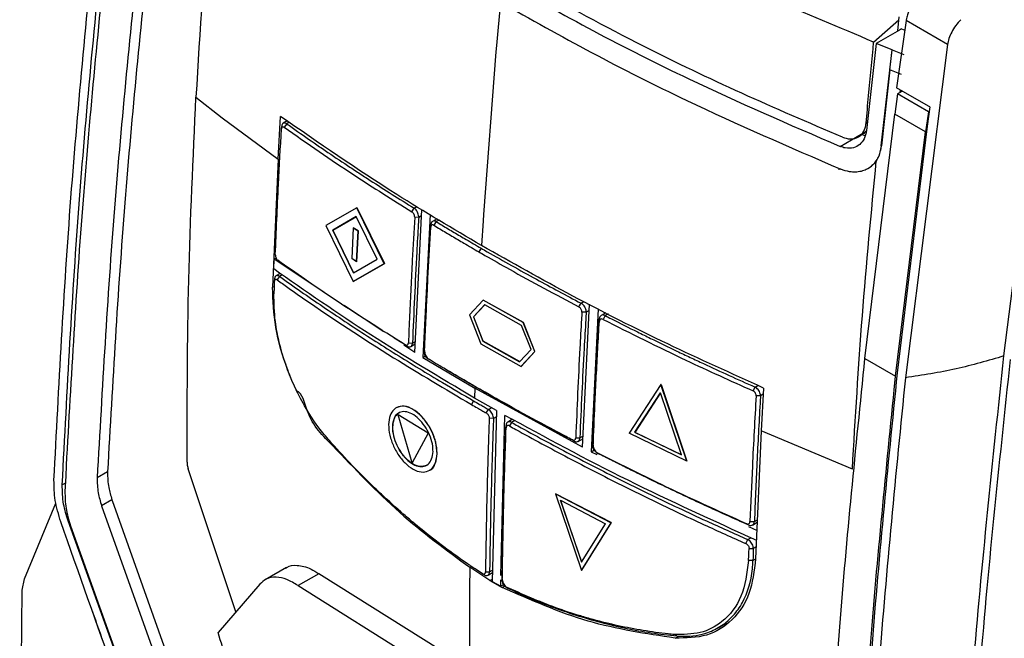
# Model space of a CAD drawing. Extents: x 106 to 315, y 19 to 260.
# Tile 89 of 98: x 252 to 271, y 211 to 223. Entities that reach past the tile are written whole.
import ezdxf

# ---------------------------------------------------------------- set-up
doc = ezdxf.new("R2010")
doc.units = 0
doc.layers.get('0').update_dxf_attribs({"linetype": 'CONTINUOUS'})

msp = doc.modelspace()

# ---------------------------------------------------------------- linework, layer by layer
at = {"color": 7, "linetype": 'Continuous'}
for p, q in [((261.511, 223.374), (261.434, 222.527)), ((268.789, 222.594), (269.279, 223.027)), ((269.422, 223.012), (269.237, 221.703)), ((269.262, 222.81), (269.284, 223.088)), ((270.23, 222.546), (269.422, 223.012)), ((269.292, 222.827), (268.837, 222.563)), ((269.333, 222.851), (269.292, 222.827)), ((269.333, 222.851), (269.395, 222.824)), ((261.434, 222.527), (261.423, 222.404)), ((268.837, 222.563), (268.647, 220.868)), ((269.147, 222.439), (268.837, 222.563)), ((270.23, 222.546), (269.408, 216.05)), ((261.423, 222.404), (261.18, 219.231)), ((268.938, 220.567), (269.147, 222.439)), ((269.104, 222.049), (269.148, 222.439)), ((269.147, 222.439), (269.148, 222.439)), ((269.148, 222.439), (269.375, 222.349)), ((269.104, 222.049), (268.942, 220.569)), ((269.332, 221.958), (269.104, 222.049)), ((269.257, 221.582), (269.202, 221.185)), ((269.86, 221.344), (269.237, 221.703)), ((269.352, 221.637), (269.257, 221.582)), ((269.856, 221.236), (269.257, 221.582)), ((269.303, 221.665), (269.298, 221.605)), ((255.574, 221.521), (256.087, 221.119)), ((268.619, 216.425), (269.202, 221.185)), ((269.801, 220.84), (269.202, 221.185)), ((269.856, 221.236), (269.801, 220.84)), ((269.883, 221.33), (269.831, 220.953)), ((269.871, 221.245), (269.856, 221.236)), ((269.883, 221.33), (269.86, 221.344)), ((256.087, 221.119), (257.178, 220.309)), ((257.178, 220.309), (257.225, 221.142)), ((257.355, 221.055), (257.277, 221.01)), ((257.344, 221.001), (257.297, 220.932)), ((257.242, 220.899), (257.247, 220.944)), ((257.247, 220.953), (257.243, 220.902)), ((268.134, 220.559), (268.578, 220.817)), ((268.512, 220.761), (268.659, 220.869)), ((268.619, 220.805), (268.578, 220.817)), ((269.218, 216.079), (269.801, 220.84)), ((269.831, 220.953), (269.247, 216.144)), ((268.625, 220.764), (268.571, 220.787)), ((268.938, 220.567), (268.942, 220.569)), ((271.329, 216.474), (271.843, 220.538)), ((257.178, 220.309), (257.069, 217.813)), ((268.107, 220.133), (268.107, 220.101)), ((268.676, 220.126), (268.679, 220.128)), ((258.71, 219.364), (258.109, 219.017)), ((258.712, 219.365), (258.71, 219.364)), ((259.246, 218.273), (258.71, 219.364)), ((258.712, 219.365), (259.248, 218.274)), ((259.783, 219.285), (259.828, 219.356)), ((259.842, 216.542), (259.981, 219.328)), ((258.701, 219.194), (258.241, 218.928)), ((258.243, 218.929), (258.703, 219.195)), ((259.11, 218.36), (258.701, 219.194)), ((259.918, 219.175), (259.839, 219.179)), ((260.138, 219.232), (259.999, 216.446)), ((260.275, 219.149), (260.187, 219.098)), ((260.259, 219.092), (260.215, 219.021)), ((261.172, 219.11), (261.142, 218.626)), ((261.18, 219.231), (261.172, 219.11)), ((258.109, 219.017), (258.639, 217.923)), ((258.243, 218.929), (258.241, 218.928)), ((258.241, 218.928), (258.647, 218.092)), ((258.649, 218.093), (258.243, 218.929)), ((258.641, 218.974), (258.611, 218.373)), ((258.643, 218.975), (258.641, 218.974)), ((258.735, 218.912), (258.641, 218.974)), ((258.643, 218.975), (258.737, 218.913)), ((258.735, 218.912), (258.706, 218.311)), ((258.708, 218.312), (258.737, 218.913)), ((258.737, 218.913), (258.735, 218.912)), ((260.153, 218.987), (260.154, 219.031)), ((261.134, 218.575), (261.091, 218.504)), ((257.09, 218.171), (257.098, 218.362)), ((257.098, 218.362), (257.136, 218.384)), ((258.069, 217.718), (257.098, 218.362)), ((258.706, 218.311), (258.611, 218.373)), ((258.647, 218.092), (259.11, 218.36)), ((258.708, 218.312), (258.706, 218.311)), ((258.639, 217.923), (259.246, 218.273)), ((259.248, 218.274), (258.641, 217.924)), ((259.248, 218.274), (259.246, 218.273)), ((257.107, 217.971), (257.102, 217.924)), ((257.219, 218.084), (257.135, 218.036)), ((258.641, 217.924), (258.639, 217.923)), ((261.174, 217.564), (260.91, 217.277)), ((261.176, 217.565), (261.174, 217.564)), ((261.956, 217.124), (261.174, 217.564)), ((261.958, 217.125), (261.176, 217.565)), ((259.227, 216.95), (258.462, 217.457)), ((261.204, 217.473), (260.983, 217.235)), ((261.206, 217.475), (260.985, 217.236)), ((261.92, 217.07), (261.204, 217.473)), ((263.043, 217.431), (263.083, 217.503)), ((263.111, 214.696), (263.249, 217.482)), ((263.419, 217.394), (263.281, 214.608)), ((260.91, 217.277), (261.132, 216.711)), ((260.985, 217.236), (260.983, 217.235)), ((260.983, 217.235), (261.168, 216.765)), ((260.985, 217.236), (261.17, 216.766)), ((263.183, 217.327), (263.1, 217.33)), ((263.441, 217.153), (263.438, 217.195)), ((263.568, 217.317), (263.475, 217.264)), ((263.552, 217.261), (263.512, 217.188)), ((259.211, 216.968), (259.251, 216.942)), ((262.108, 216.602), (261.92, 217.07)), ((261.958, 217.125), (261.956, 217.124)), ((262.183, 216.561), (261.956, 217.124)), ((262.185, 216.562), (261.958, 217.125)), ((261.17, 216.766), (261.168, 216.765)), ((261.168, 216.765), (261.885, 216.362)), ((261.17, 216.766), (261.887, 216.363)), ((259.842, 216.542), (259.629, 216.683)), ((259.694, 216.666), (259.654, 216.691)), ((259.717, 216.728), (259.796, 216.725)), ((259.765, 216.658), (259.851, 216.708)), ((260.032, 216.581), (260.031, 216.536)), ((261.132, 216.711), (261.914, 216.271)), ((261.885, 216.362), (262.108, 216.602)), ((259.999, 216.446), (260.059, 216.48)), ((259.999, 216.446), (261.012, 215.845)), ((260.086, 216.427), (260.125, 216.402)), ((261.914, 216.271), (262.183, 216.561)), ((261.916, 216.273), (262.185, 216.562)), ((262.185, 216.562), (262.183, 216.561)), ((268.619, 216.425), (269.218, 216.079)), ((261.916, 216.273), (261.914, 216.271)), ((269.19, 215.817), (269.218, 216.079)), ((261, 215.885), (260.962, 215.91)), ((263.111, 214.696), (261.012, 215.845)), ((264.641, 215.918), (264.022, 214.966)), ((264.643, 215.919), (264.641, 215.918)), ((265.145, 214.424), (264.641, 215.918)), ((264.643, 215.919), (265.147, 214.425)), ((266.438, 215.794), (266.476, 215.869)), ((266.643, 215.849), (266.596, 215.016)), ((261.436, 215.409), (261.005, 215.654)), ((264.632, 215.756), (264.131, 214.985)), ((264.133, 214.987), (264.634, 215.757)), ((265.04, 214.547), (264.632, 215.756)), ((266.583, 215.697), (266.497, 215.698)), ((259.481, 215.466), (259.479, 215.464)), ((260.989, 215.599), (260.947, 215.528)), ((261.235, 215.363), (261.277, 215.433)), ((259.518, 215.329), (259.516, 215.328)), ((259.789, 214.389), (259.516, 215.328)), ((260.103, 214.966), (259.516, 215.328)), ((260.105, 214.967), (259.518, 215.329)), ((261.375, 215.257), (261.293, 215.259)), ((261.436, 215.409), (261.353, 212.077)), ((261.522, 212.197), (261.599, 215.316)), ((261.746, 215.239), (261.653, 215.186)), ((261.622, 215.074), (261.622, 215.119)), ((261.726, 215.18), (261.686, 215.111)), ((260.103, 214.966), (259.789, 214.389)), ((260.105, 214.967), (259.791, 214.39)), ((260.105, 214.967), (260.103, 214.966)), ((262.98, 214.877), (263.059, 214.876)), ((263.027, 214.809), (263.119, 214.862)), ((265.145, 214.424), (264.022, 214.966)), ((264.133, 214.987), (264.131, 214.985)), ((265.04, 214.547), (264.131, 214.985)), ((264.133, 214.987), (265.042, 214.548)), ((266.596, 215.016), (266.488, 212.52)), ((268.374, 214.269), (266.596, 215.016)), ((262.952, 214.815), (262.914, 214.839)), ((263.317, 214.745), (263.319, 214.702)), ((263.281, 214.608), (263.347, 214.646)), ((263.281, 214.608), (263.391, 214.556)), ((263.383, 214.594), (263.419, 214.571)), ((253.044, 214.337), (253.034, 214.132)), ((256.352, 211.484), (255.423, 214.273)), ((259.791, 214.39), (259.789, 214.389)), ((265.147, 214.425), (265.145, 214.424)), ((253.034, 214.132), (253.02, 213.835)), ((253.851, 214.214), (253.648, 214.098)), ((253.851, 214.214), (253.85, 214.201)), ((260.126, 214.244), (260.128, 214.245)), ((262.584, 213.786), (262.582, 213.785)), ((262.582, 213.785), (263.67, 213.224)), ((262.582, 213.785), (263.092, 212.295)), ((263.672, 213.225), (262.584, 213.786)), ((252.229, 212.132), (252.845, 213.605)), ((253.936, 213.672), (253.734, 213.555)), ((253.734, 213.555), (255.93, 207.387)), ((253.936, 213.672), (253.942, 213.655)), ((253.942, 213.655), (256.132, 207.504)), ((262.682, 213.66), (263.563, 213.205)), ((262.682, 213.66), (263.095, 212.453)), ((263.097, 212.455), (262.684, 213.661)), ((255.226, 207.312), (253.081, 213.258)), ((253.128, 213.163), (255.117, 207.617)), ((263.092, 212.295), (263.67, 213.224)), ((263.672, 213.225), (263.094, 212.296)), ((263.095, 212.453), (263.563, 213.205)), ((263.672, 213.225), (263.67, 213.224)), ((266.344, 213.18), (266.311, 213.202)), ((266.351, 213.148), (266.516, 213.069)), ((266.377, 213.248), (266.463, 213.248)), ((266.426, 213.179), (266.519, 213.232)), ((266.297, 212.817), (266.335, 212.895)), ((266.36, 212.722), (266.442, 212.723)), ((257.341, 212.351), (256.921, 212.109)), ((261.306, 212.096), (260.914, 212.354)), ((266.435, 212.486), (266.349, 212.484)), ((257.97, 212.23), (257.566, 211.998)), ((260.907, 210.39), (257.97, 212.23)), ((261.191, 212.211), (261.154, 212.233)), ((261.22, 212.267), (261.3, 212.266)), ((261.27, 212.2), (261.358, 212.251)), ((263.094, 212.296), (263.092, 212.295)), ((252.186, 211.91), (252.229, 212.132)), ((256.82, 212.025), (256.005, 211.082)), ((257.566, 211.998), (260.502, 210.156)), ((261.306, 212.096), (261.547, 211.96)), ((261.353, 212.077), (261.517, 211.985)), ((261.517, 211.985), (261.52, 212.109)), ((261.581, 212.022), (261.517, 211.985)), ((261.547, 212.128), (261.547, 212.083)), ((261.613, 211.975), (261.655, 211.95)), ((252.137, 207.311), (252.186, 211.91)), ((265.756, 211.176), (265.921, 211.271)), ((264.954, 211.017), (264.903, 211.044))]:
    msp.add_line(p, q, dxfattribs=at)
at = {"color": 8, "linetype": 'Continuous'}
for p, q in [((257.394, 221.029), (257.344, 221.001)), ((268.665, 221.031), (268.642, 221.014)), ((259.828, 219.356), (259.881, 219.386)), ((259.975, 219.207), (259.918, 219.175)), ((260.316, 219.124), (260.259, 219.092)), ((257.258, 218.058), (257.201, 218.026)), ((257.069, 217.813), (257.099, 217.83)), ((263.083, 217.503), (263.138, 217.534)), ((263.243, 217.362), (263.183, 217.327)), ((263.612, 217.295), (263.552, 217.261)), ((259.796, 216.725), (259.853, 216.758)), ((266.476, 215.869), (266.531, 215.9)), ((266.636, 215.728), (266.583, 215.697)), ((261.277, 215.433), (261.334, 215.466)), ((261.433, 215.29), (261.375, 215.257)), ((261.789, 215.216), (261.726, 215.18)), ((263.059, 214.876), (263.121, 214.912)), ((258.259, 214.734), (258.243, 214.725)), ((253.028, 213.996), (252.967, 213.961)), ((253.081, 213.258), (253.09, 213.263)), ((266.463, 213.248), (266.521, 213.282)), ((266.335, 212.895), (266.397, 212.931)), ((266.498, 212.755), (266.442, 212.723)), ((266.435, 212.486), (266.493, 212.519)), ((261.3, 212.266), (261.359, 212.3)), ((261.306, 212.096), (261.354, 212.124)), ((261.603, 211.992), (261.547, 211.96)), ((264.917, 210.975), (264.987, 211.015))]:
    msp.add_line(p, q, dxfattribs=at)
at = {"color": 7, "linetype": 'Continuous', "flags": 128}
msp.add_lwpolyline([(257.201, 218.026), (257.178, 217.992), (257.155, 217.957)], dxfattribs=at)
at = {"color": 7, "linetype": 'Continuous'}
for points, knots in [([(256.235, 229.326), (256.093, 228.012), (255.809, 225.381), (255.652, 222.808), (255.574, 221.521)], [0, 0, 0, 0, 0.499603, 1, 1, 1, 1]), ([(268.789, 222.594), (268.123, 222.872), (266.792, 223.428), (264.603, 224.453), (263.147, 225.241), (262.291, 225.704)], [0, 0, 0, 0, 0.291745, 0.583492, 1, 1, 1, 1]), ([(252.806, 214.054), (252.901, 215.882), (253.092, 219.537), (253.464, 223.277), (253.65, 225.148)], [0, 0, 0, 0, 0.500007, 1, 1, 1, 1]), ([(252.967, 213.961), (253.064, 215.808), (253.255, 219.463), (253.627, 223.204), (253.811, 225.054)], [0, 0, 0, 0, 0.505267, 1, 1, 1, 1]), ([(253.849, 224.673), (253.678, 222.949), (253.331, 219.466), (253.14, 216.058), (253.044, 214.337)], [0, 0, 0, 0, 0.4951012, 1, 1, 1, 1]), ([(254.677, 224.673), (254.501, 222.928), (254.144, 219.404), (253.949, 215.955), (253.851, 214.214)], [0, 0, 0, 0, 0.495159, 1, 1, 1, 1]), ([(254.477, 224.589), (254.3, 222.839), (253.942, 219.304), (253.747, 215.844), (253.648, 214.098)], [0, 0, 0, 0, 0.495059, 1, 1, 1, 1]), ([(261.555, 223.788), (262.141, 223.459), (263.316, 222.799), (265.488, 221.705), (267.139, 220.989), (268.134, 220.559)], [0, 0, 0, 0, 0.2837922, 0.568689, 1, 1, 1, 1]), ([(268.183, 220.737), (267.523, 221.02), (266.201, 221.585), (264.157, 222.565), (262.822, 223.291), (262.087, 223.691)], [0, 0, 0, 0, 0.309467, 0.619606, 1, 1, 1, 1]), ([(269.669, 223.504), (269.638, 223.469), (269.577, 223.399), (269.519, 223.3), (269.479, 223.215), (269.451, 223.141), (269.433, 223.075), (269.425, 223.032), (269.422, 223.018), (269.422, 223.012)], [0, 0, 0, 0, 0.249179, 0.498358, 0.587731, 0.746553, 0.915748, 0.968509, 1, 1, 1, 1]), ([(261.508, 223.372), (262.096, 223.042), (263.273, 222.381), (265.465, 221.275), (267.137, 220.552), (268.152, 220.113)], [0, 0, 0, 0, 0.282158, 0.564318, 1, 1, 1, 1]), ([(270.492, 223.029), (270.456, 222.992), (270.387, 222.92), (270.309, 222.791), (270.254, 222.665), (270.238, 222.584), (270.23, 222.545)], [0, 0, 0, 0, 0.272833, 0.530412, 0.772782, 1, 1, 1, 1]), ([(268.642, 221.014), (268.658, 221.192), (268.704, 221.717), (268.755, 222.245), (268.789, 222.594)], [0, 0, 0, 0, 0.338712, 1, 1, 1, 1]), ([(255.4, 214.407), (255.403, 215.587), (255.409, 217.93), (255.519, 220.329), (255.574, 221.521)], [0, 0, 0, 0, 0.503403, 1, 1, 1, 1]), ([(261.142, 218.626), (260.584, 218.955), (259.217, 219.761), (257.966, 220.629), (257.225, 221.142)], [0, 0, 0, 0, 0.407869, 1, 1, 1, 1]), ([(257.344, 221.001), (257.335, 221.006), (257.315, 221.017), (257.286, 221.017), (257.263, 221.002), (257.25, 220.977), (257.248, 220.954), (257.247, 220.944)], [0, 0, 0, 0, 0.193578, 0.408796, 0.623454, 0.837638, 1, 1, 1, 1]), ([(257.344, 221.001), (257.38, 220.976), (257.556, 220.851), (257.805, 220.677), (258.165, 220.43), (258.456, 220.235), (258.75, 220.041), (259.039, 219.853), (259.396, 219.624), (259.684, 219.445), (259.828, 219.356)], [0, 0, 0, 0, 0.04431, 0.22155, 0.310169, 0.487411, 0.57603, 0.664649, 0.832313, 1, 1, 1, 1]), ([(268.183, 220.737), (268.231, 220.723), (268.325, 220.694), (268.457, 220.719), (268.562, 220.794), (268.624, 220.899), (268.637, 220.981), (268.642, 221.014)], [0, 0, 0, 0, 0.213239, 0.426424, 0.640996, 0.857324, 1, 1, 1, 1]), ([(257.122, 218.449), (257.141, 218.905), (257.176, 219.718), (257.222, 220.538), (257.242, 220.899)], [0, 0, 0, 0, 0.559998, 1, 1, 1, 1]), ([(257.242, 220.899), (257.244, 220.908), (257.247, 220.927), (257.262, 220.94), (257.279, 220.942), (257.291, 220.935), (257.297, 220.932)], [0, 0, 0, 0, 0.2796423, 0.5591996, 0.7795671, 1, 1, 1, 1]), ([(257.297, 220.932), (257.748, 220.618), (258.552, 220.057), (259.407, 219.521), (259.783, 219.285)], [0, 0, 0, 0, 0.5599979, 1, 1, 1, 1]), ([(268.647, 220.868), (268.645, 220.853), (268.641, 220.824), (268.629, 220.769), (268.614, 220.732), (268.603, 220.707)], [0, 0, 0, 0, 0.252557, 0.505114, 1, 1, 1, 1]), ([(268.603, 220.707), (268.577, 220.667), (268.525, 220.587), (268.395, 220.524), (268.258, 220.515), (268.168, 220.547), (268.134, 220.559)], [0, 0, 0, 0, 0.264733, 0.528226, 0.821521, 1, 1, 1, 1]), ([(268.938, 220.567), (268.922, 220.486), (268.897, 220.364), (268.814, 220.24), (268.738, 220.163), (268.647, 220.106), (268.546, 220.069), (268.435, 220.055), (268.303, 220.061), (268.208, 220.094), (268.152, 220.113)], [0, 0, 0, 0, 0.214444, 0.32048, 0.426506, 0.532531, 0.638552, 0.744577, 0.850604, 1, 1, 1, 1]), ([(268.84, 220.279), (268.86, 220.311), (268.911, 220.395), (268.93, 220.503), (268.942, 220.569)], [0, 0, 0, 0, 0.378636, 1, 1, 1, 1]), ([(268.374, 214.269), (268.433, 215.262), (268.55, 217.247), (268.744, 219.268), (268.84, 220.279)], [0, 0, 0, 0, 0.500018, 1, 1, 1, 1]), ([(268.678, 220.13), (268.689, 220.135), (268.754, 220.168), (268.801, 220.228), (268.84, 220.279)], [0, 0, 0, 0, 0.158328, 1, 1, 1, 1]), ([(259.839, 219.179), (259.838, 219.19), (259.837, 219.212), (259.822, 219.245), (259.803, 219.27), (259.789, 219.28), (259.783, 219.285)], [0, 0, 0, 0, 0.27941, 0.558666, 0.779189, 1, 1, 1, 1]), ([(259.918, 219.175), (259.918, 219.187), (259.917, 219.214), (259.904, 219.259), (259.882, 219.302), (259.855, 219.336), (259.836, 219.35), (259.828, 219.356)], [0, 0, 0, 0, 0.19277, 0.406452, 0.621913, 0.837409, 1, 1, 1, 1]), ([(259.839, 219.179), (259.823, 218.9), (259.796, 218.44), (259.764, 217.803), (259.739, 217.265), (259.724, 216.907), (259.717, 216.728)], [0, 0, 0, 0, 0.339999, 0.56, 0.78, 1, 1, 1, 1]), ([(259.918, 219.175), (259.916, 219.13), (259.902, 218.906), (259.873, 218.384), (259.834, 217.611), (259.809, 217.02), (259.796, 216.725)], [0, 0, 0, 0, 0.054672, 0.273356, 0.636666, 1, 1, 1, 1]), ([(260.259, 219.092), (260.249, 219.097), (260.228, 219.107), (260.198, 219.106), (260.173, 219.09), (260.157, 219.063), (260.155, 219.041), (260.154, 219.031)], [0, 0, 0, 0, 0.191572, 0.405507, 0.619798, 0.83446, 1, 1, 1, 1]), ([(260.259, 219.092), (260.298, 219.068), (260.414, 218.999), (260.608, 218.883), (260.861, 218.734), (261.037, 218.632), (261.134, 218.575)], [0, 0, 0, 0, 0.133871, 0.401614, 0.669357, 1, 1, 1, 1]), ([(260.031, 216.536), (260.033, 216.581), (260.042, 216.81), (260.065, 217.331), (260.102, 218.102), (260.136, 218.692), (260.153, 218.987)], [0, 0, 0, 0, 0.056088, 0.280446, 0.64021, 1, 1, 1, 1]), ([(260.032, 216.581), (260.034, 216.626), (260.043, 216.855), (260.066, 217.376), (260.096, 217.999), (260.128, 218.588), (260.145, 218.883), (260.154, 219.031)], [0, 0, 0, 0, 0.056115, 0.280573, 0.640274, 0.820135, 1, 1, 1, 1]), ([(260.215, 219.021), (260.208, 219.024), (260.195, 219.03), (260.177, 219.029), (260.162, 219.019), (260.155, 219.003), (260.153, 218.991), (260.153, 218.987)], [0, 0, 0, 0, 0.2218782, 0.4439294, 0.6623443, 0.8760555, 1, 1, 1, 1]), ([(260.215, 219.021), (260.254, 218.997), (260.37, 218.928), (260.564, 218.812), (260.817, 218.663), (260.993, 218.56), (261.091, 218.504)], [0, 0, 0, 0, 0.133724, 0.401173, 0.668622, 1, 1, 1, 1]), ([(261.091, 218.504), (261.131, 218.481), (261.328, 218.367), (261.748, 218.129), (262.357, 217.794), (262.814, 217.552), (263.043, 217.431)], [0, 0, 0, 0, 0.062046, 0.310233, 0.655069, 1, 1, 1, 1]), ([(261.134, 218.575), (261.174, 218.552), (261.371, 218.439), (261.729, 218.236), (262.194, 217.979), (262.645, 217.734), (262.937, 217.58), (263.083, 217.503)], [0, 0, 0, 0, 0.062114, 0.310574, 0.559033, 0.779503, 1, 1, 1, 1]), ([(266.643, 215.849), (266.016, 216.132), (264.742, 216.707), (262.906, 217.634), (261.73, 218.295), (261.142, 218.626)], [0, 0, 0, 0, 0.32685, 0.663081, 1, 1, 1, 1]), ([(257.122, 218.449), (257.122, 218.438), (257.123, 218.416), (257.135, 218.383), (257.151, 218.355), (257.164, 218.344), (257.17, 218.339)], [0, 0, 0, 0, 0.280328, 0.559529, 0.779514, 1, 1, 1, 1]), ([(259.654, 216.691), (259.177, 216.992), (258.324, 217.529), (257.523, 218.091), (257.17, 218.339)], [0, 0, 0, 0, 0.559991, 1, 1, 1, 1]), ([(261.005, 215.654), (260.321, 216.06), (258.957, 216.868), (257.711, 217.738), (257.09, 218.171)], [0, 0, 0, 0, 0.50166, 1, 1, 1, 1]), ([(257.102, 217.924), (257.101, 217.9), (257.1, 217.852), (257.097, 217.773), (257.095, 217.717), (257.094, 217.686)], [0, 0, 0, 0, 0.300403, 0.600803, 1, 1, 1, 1]), ([(257.155, 217.957), (257.149, 217.96), (257.138, 217.967), (257.123, 217.966), (257.111, 217.957), (257.104, 217.942), (257.103, 217.929), (257.102, 217.924)], [0, 0, 0, 0, 0.207094, 0.413634, 0.62879, 0.840625, 1, 1, 1, 1]), ([(257.107, 217.982), (257.107, 217.973), (257.105, 217.955), (257.103, 217.938), (257.103, 217.929)], [0, 0, 0, 0, 0.499924, 1, 1, 1, 1]), ([(257.201, 218.026), (257.192, 218.031), (257.172, 218.042), (257.144, 218.042), (257.122, 218.028), (257.109, 218.003), (257.107, 217.98), (257.107, 217.971)], [0, 0, 0, 0, 0.193983, 0.409257, 0.624352, 0.838924, 1, 1, 1, 1]), ([(257.155, 217.957), (257.19, 217.933), (257.364, 217.809), (258.101, 217.294), (259.308, 216.496), (260.436, 215.83), (260.947, 215.528)], [0, 0, 0, 0, 0.02919, 0.145951, 0.613129, 1, 1, 1, 1]), ([(257.201, 218.026), (257.236, 218.001), (257.41, 217.877), (257.726, 217.656), (258.296, 217.268), (258.878, 216.885), (259.473, 216.509), (259.925, 216.23), (260.429, 215.925), (260.787, 215.717), (260.989, 215.599)], [0, 0, 0, 0, 0.029221, 0.146102, 0.262985, 0.496764, 0.613646, 0.730529, 0.847411, 1, 1, 1, 1]), ([(258.243, 214.725), (258.05, 214.913), (257.761, 215.195), (257.653, 215.748), (257.537, 215.797), (257.537, 215.797), (257.537, 215.797), (257.537, 215.797), (257.537, 215.797), (257.537, 215.798), (257.537, 215.798), (257.537, 215.798), (257.536, 215.799), (257.535, 215.801), (257.533, 215.805), (257.529, 215.813), (257.522, 215.83), (257.507, 215.861), (257.479, 215.923), (257.427, 216.04), (257.279, 216.411), (257.095, 217.045), (257.078, 217.557), (257.069, 217.813)], [0, 0, 0, 0, 0.2499373, 0.375675, 0.3756759, 0.3756788, 0.3756827, 0.375691, 0.3757082, 0.3757431, 0.3758112, 0.3759492, 0.3762232, 0.3767718, 0.3778677, 0.3800532, 0.3844042, 0.3930192, 0.4099039, 0.4422938, 0.5015516, 0.7509574, 1, 1, 1, 1]), ([(258.176, 214.824), (258.141, 214.864), (257.966, 215.067), (257.724, 215.424), (257.414, 216.026), (257.22, 216.594), (257.102, 217.203), (257.097, 217.508), (257.094, 217.686)], [0, 0, 0, 0, 0.052855, 0.265982, 0.401473, 0.675399, 0.81107, 1, 1, 1, 1]), ([(263.099, 217.33), (263.099, 217.338), (263.099, 217.354), (263.089, 217.38), (263.075, 217.404), (263.058, 217.421), (263.047, 217.428), (263.043, 217.431)], [0, 0, 0, 0, 0.21473, 0.429545, 0.643764, 0.857556, 1, 1, 1, 1]), ([(263.183, 217.327), (263.183, 217.34), (263.182, 217.366), (263.167, 217.41), (263.142, 217.452), (263.113, 217.484), (263.092, 217.497), (263.083, 217.503)], [0, 0, 0, 0, 0.1907672, 0.4055021, 0.620044, 0.8344378, 1, 1, 1, 1]), ([(263.099, 217.33), (263.097, 217.283), (263.083, 217.047), (263.054, 216.52), (263.016, 215.748), (262.992, 215.168), (262.98, 214.877)], [0, 0, 0, 0, 0.057328, 0.286638, 0.643307, 1, 1, 1, 1]), ([(263.183, 217.327), (263.18, 217.28), (263.167, 217.045), (263.137, 216.518), (263.096, 215.747), (263.072, 215.166), (263.059, 214.876)], [0, 0, 0, 0, 0.057355, 0.286771, 0.643373, 1, 1, 1, 1]), ([(263.317, 214.745), (263.319, 214.789), (263.327, 215.008), (263.35, 215.524), (263.387, 216.296), (263.421, 216.895), (263.438, 217.195)], [0, 0, 0, 0, 0.053891, 0.269457, 0.634716, 1, 1, 1, 1]), ([(263.319, 214.702), (263.331, 214.979), (263.35, 215.434), (263.381, 216.071), (263.409, 216.611), (263.43, 216.972), (263.441, 217.153)], [0, 0, 0, 0, 0.34, 0.559999, 0.78, 1, 1, 1, 1]), ([(263.552, 217.261), (263.542, 217.265), (263.519, 217.275), (263.487, 217.272), (263.459, 217.255), (263.442, 217.228), (263.44, 217.205), (263.438, 217.195)], [0, 0, 0, 0, 0.193438, 0.406442, 0.621128, 0.837216, 1, 1, 1, 1]), ([(263.512, 217.188), (263.502, 217.191), (263.483, 217.198), (263.46, 217.192), (263.445, 217.176), (263.442, 217.16), (263.441, 217.153)], [0, 0, 0, 0, 0.280342, 0.55967, 0.779775, 1, 1, 1, 1]), ([(263.512, 217.188), (264.047, 216.919), (265.001, 216.44), (265.999, 215.991), (266.438, 215.794)], [0, 0, 0, 0, 0.5599894, 1, 1, 1, 1]), ([(263.552, 217.261), (263.594, 217.239), (263.804, 217.132), (264.099, 216.984), (264.524, 216.775), (264.866, 216.609), (265.211, 216.446), (265.55, 216.287), (265.97, 216.094), (266.307, 215.944), (266.476, 215.869)], [0, 0, 0, 0, 0.044214, 0.221074, 0.309502, 0.486362, 0.57479, 0.663219, 0.831597, 1, 1, 1, 1]), ([(259.694, 216.666), (259.658, 216.688), (259.509, 216.78), (259.363, 216.872), (259.252, 216.943)], [0, 0, 0, 0, 0.242396, 1, 1, 1, 1]), ([(259.654, 216.691), (259.663, 216.687), (259.68, 216.679), (259.701, 216.686), (259.714, 216.704), (259.716, 216.72), (259.717, 216.728)], [0, 0, 0, 0, 0.279643, 0.559246, 0.779616, 1, 1, 1, 1]), ([(259.694, 216.666), (259.703, 216.661), (259.724, 216.651), (259.754, 216.651), (259.778, 216.666), (259.793, 216.692), (259.795, 216.715), (259.796, 216.725)], [0, 0, 0, 0, 0.184515, 0.399025, 0.613455, 0.827986, 1, 1, 1, 1]), ([(260.032, 216.581), (260.032, 216.569), (260.033, 216.542), (260.047, 216.498), (260.07, 216.455), (260.097, 216.421), (260.117, 216.408), (260.125, 216.402)], [0, 0, 0, 0, 0.189396, 0.403729, 0.618616, 0.833745, 1, 1, 1, 1]), ([(260.086, 216.427), (260.08, 216.431), (260.067, 216.441), (260.051, 216.463), (260.038, 216.488), (260.031, 216.514), (260.031, 216.529), (260.031, 216.536)], [0, 0, 0, 0, 0.202404, 0.404683, 0.61118, 0.828109, 1, 1, 1, 1]), ([(260.962, 215.91), (260.925, 215.931), (260.739, 216.039), (260.446, 216.21), (260.193, 216.362), (260.086, 216.427)], [0, 0, 0, 0, 0.12611, 0.630555, 1, 1, 1, 1]), ([(261, 215.885), (260.963, 215.907), (260.777, 216.014), (260.485, 216.186), (260.232, 216.338), (260.125, 216.402)], [0, 0, 0, 0, 0.126235, 0.631181, 1, 1, 1, 1]), ([(267.79, 205.934), (267.889, 207.68), (268.084, 211.14), (268.442, 214.675), (268.619, 216.425)], [0, 0, 0, 0, 0.504941, 1, 1, 1, 1]), ([(271.329, 216.474), (271.022, 216.384), (270.408, 216.202), (269.742, 216.101), (269.408, 216.05)], [0, 0, 0, 0, 0.5, 1, 1, 1, 1]), ([(270.363, 204.402), (270.468, 206.388), (270.678, 210.36), (271.112, 214.436), (271.329, 216.474)], [0, 0, 0, 0, 0.500001, 1, 1, 1, 1]), ([(271.45, 216.404), (271.23, 214.334), (270.79, 210.195), (270.581, 206.162), (270.476, 204.146)], [0, 0, 0, 0, 0.499999, 1, 1, 1, 1]), ([(269.247, 216.144), (269.062, 214.293), (268.69, 210.553), (268.499, 206.898), (268.403, 205.051)], [0, 0, 0, 0, 0.494733, 1, 1, 1, 1]), ([(269.408, 216.05), (269.222, 214.18), (268.85, 210.44), (268.66, 206.785), (268.564, 204.957)], [0, 0, 0, 0, 0.499993, 1, 1, 1, 1]), ([(262.914, 214.839), (262.873, 214.861), (262.668, 214.968), (262.236, 215.198), (261.624, 215.531), (261.183, 215.783), (260.962, 215.91)], [0, 0, 0, 0, 0.061592, 0.307963, 0.653931, 1, 1, 1, 1]), ([(262.952, 214.815), (262.911, 214.836), (262.706, 214.943), (262.34, 215.138), (261.727, 215.471), (261.285, 215.723), (261, 215.885)], [0, 0, 0, 0, 0.061655, 0.308279, 0.554903, 1, 1, 1, 1]), ([(261.012, 215.845), (261.011, 215.81), (261.008, 215.746), (261.006, 215.682), (261.005, 215.654)], [0, 0, 0, 0, 0.560001, 1, 1, 1, 1]), ([(266.583, 215.697), (266.582, 215.71), (266.581, 215.736), (266.564, 215.779), (266.538, 215.82), (266.506, 215.851), (266.485, 215.863), (266.476, 215.869)], [0, 0, 0, 0, 0.1960107, 0.4089395, 0.622239, 0.8365073, 1, 1, 1, 1]), ([(268.384, 205.481), (268.48, 207.202), (268.67, 210.611), (269.018, 214.093), (269.19, 215.817)], [0, 0, 0, 0, 0.5048988, 1, 1, 1, 1]), ([(266.497, 215.698), (266.471, 215.239), (266.425, 214.419), (266.392, 213.606), (266.377, 213.248)], [0, 0, 0, 0, 0.560001, 1, 1, 1, 1]), ([(266.497, 215.698), (266.496, 215.708), (266.495, 215.729), (266.48, 215.759), (266.46, 215.782), (266.446, 215.79), (266.438, 215.794)], [0, 0, 0, 0, 0.27971, 0.559222, 0.779527, 1, 1, 1, 1]), ([(266.583, 215.697), (266.58, 215.649), (266.566, 215.406), (266.542, 214.971), (266.512, 214.394), (266.486, 213.819), (266.471, 213.439), (266.463, 213.248)], [0, 0, 0, 0, 0.059057, 0.295287, 0.531515, 0.765753, 1, 1, 1, 1]), ([(260.276, 214.564), (260.269, 214.503), (260.254, 214.38), (260.168, 214.258), (260.043, 214.202), (259.89, 214.22), (259.729, 214.309), (259.575, 214.462), (259.448, 214.656), (259.362, 214.875), (259.323, 215.091), (259.34, 215.279), (259.407, 215.42), (259.519, 215.496), (259.663, 215.499), (259.823, 215.432), (259.981, 215.297), (260.121, 215.114), (260.222, 214.902), (260.272, 214.711), (260.275, 214.605), (260.276, 214.564)], [0, 0, 0, 0, 0.053864, 0.107683, 0.162009, 0.214503, 0.269567, 0.322113, 0.376545, 0.4301, 0.483745, 0.538118, 0.590664, 0.645707, 0.698146, 0.752581, 0.805968, 0.859611, 0.913985, 0.966853, 1, 1, 1, 1]), ([(260.278, 214.565), (260.272, 214.644), (260.261, 214.803), (260.157, 215.06), (260.002, 215.282), (259.818, 215.441), (259.629, 215.514), (259.53, 215.482), (259.481, 215.465)], [0, 0, 0, 0, 0.167338, 0.333762, 0.500129, 0.667278, 0.834424, 1, 1, 1, 1]), ([(260.947, 215.528), (260.986, 215.505), (261.053, 215.467), (261.149, 215.412), (261.207, 215.379), (261.235, 215.363)], [0, 0, 0, 0, 0.40643, 0.703214, 1, 1, 1, 1]), ([(260.989, 215.599), (261.028, 215.576), (261.095, 215.537), (261.191, 215.482), (261.248, 215.45), (261.277, 215.433)], [0, 0, 0, 0, 0.406863, 0.703429, 1, 1, 1, 1]), ([(261.375, 215.257), (261.375, 215.27), (261.374, 215.296), (261.358, 215.34), (261.334, 215.382), (261.305, 215.414), (261.285, 215.428), (261.277, 215.433)], [0, 0, 0, 0, 0.192175, 0.406943, 0.621497, 0.836171, 1, 1, 1, 1]), ([(260.197, 214.611), (260.191, 214.56), (260.179, 214.458), (260.107, 214.356), (260.003, 214.31), (259.875, 214.325), (259.741, 214.399), (259.613, 214.527), (259.506, 214.689), (259.434, 214.871), (259.402, 215.052), (259.416, 215.208), (259.472, 215.326), (259.565, 215.39), (259.686, 215.392), (259.819, 215.336), (259.951, 215.224), (260.067, 215.071), (260.152, 214.894), (260.193, 214.734), (260.196, 214.645), (260.197, 214.611)], [0, 0, 0, 0, 0.0538608, 0.1076784, 0.1620012, 0.2144948, 0.2695609, 0.3221129, 0.3765463, 0.4300981, 0.4837381, 0.5381118, 0.5906635, 0.6457112, 0.6981498, 0.7525811, 0.8059654, 0.8596094, 0.9139854, 0.9668577, 1, 1, 1, 1]), ([(260.074, 214.345), (260.032, 214.332), (259.948, 214.304), (259.79, 214.365), (259.637, 214.497), (259.509, 214.684), (259.427, 214.897), (259.4, 215.106), (259.439, 215.266), (259.491, 215.356), (259.534, 215.364), (259.534, 215.364)], [0, 0, 0, 0, 0.1247496, 0.2496315, 0.3742996, 0.4996646, 0.6250306, 0.7497261, 0.8746367, 0.9994938, 1, 1, 1, 1]), ([(261.293, 215.259), (261.291, 215.213), (261.283, 214.984), (261.263, 214.368), (261.237, 213.415), (261.226, 212.649), (261.22, 212.267)], [0, 0, 0, 0, 0.045738, 0.228691, 0.614323, 1, 1, 1, 1]), ([(261.235, 215.363), (261.242, 215.359), (261.255, 215.349), (261.273, 215.327), (261.286, 215.301), (261.292, 215.278), (261.293, 215.264), (261.293, 215.259)], [0, 0, 0, 0, 0.215668, 0.431284, 0.647259, 0.857825, 1, 1, 1, 1]), ([(261.375, 215.257), (261.374, 215.211), (261.365, 214.982), (261.355, 214.661), (261.344, 214.295), (261.333, 213.929), (261.324, 213.564), (261.315, 213.135), (261.307, 212.732), (261.303, 212.422), (261.3, 212.266)], [0, 0, 0, 0, 0.0457587, 0.2287926, 0.32031, 0.4118279, 0.5948617, 0.6863788, 0.8431884, 1, 1, 1, 1]), ([(266.509, 212.879), (265.662, 213.262), (263.962, 214.032), (262.389, 214.887), (261.599, 215.316)], [0, 0, 0, 0, 0.498047, 1, 1, 1, 1]), ([(261.547, 212.128), (261.547, 212.174), (261.55, 212.4), (261.555, 212.718), (261.563, 213.082), (261.571, 213.446), (261.58, 213.811), (261.592, 214.242), (261.605, 214.647), (261.616, 214.962), (261.622, 215.119)], [0, 0, 0, 0, 0.0457468, 0.2287367, 0.3202306, 0.4117245, 0.5947145, 0.6862092, 0.8431027, 1, 1, 1, 1]), ([(261.547, 212.083), (261.557, 212.638), (261.573, 213.631), (261.607, 214.633), (261.622, 215.074)], [0, 0, 0, 0, 0.559998, 1, 1, 1, 1]), ([(261.726, 215.18), (261.716, 215.185), (261.694, 215.195), (261.664, 215.193), (261.639, 215.178), (261.625, 215.152), (261.623, 215.129), (261.622, 215.119)], [0, 0, 0, 0, 0.191441, 0.406036, 0.620697, 0.835409, 1, 1, 1, 1]), ([(261.686, 215.111), (261.677, 215.114), (261.659, 215.122), (261.638, 215.114), (261.625, 215.097), (261.623, 215.082), (261.622, 215.074)], [0, 0, 0, 0, 0.279513, 0.559318, 0.779762, 1, 1, 1, 1]), ([(261.686, 215.111), (261.728, 215.087), (261.938, 214.971), (262.487, 214.671), (263.175, 214.31), (263.875, 213.955), (264.406, 213.694), (264.943, 213.436), (265.571, 213.142), (266.026, 212.939), (266.297, 212.817)], [0, 0, 0, 0, 0.028649, 0.143246, 0.372454, 0.487051, 0.601648, 0.716245, 0.830842, 1, 1, 1, 1]), ([(261.726, 215.18), (261.768, 215.157), (261.978, 215.04), (262.527, 214.741), (263.216, 214.38), (263.917, 214.027), (264.448, 213.767), (264.985, 213.51), (265.612, 213.218), (266.066, 213.015), (266.335, 212.895)], [0, 0, 0, 0, 0.028681, 0.143407, 0.372874, 0.4876, 0.602326, 0.717052, 0.831777, 1, 1, 1, 1]), ([(262.914, 214.839), (262.921, 214.836), (262.935, 214.83), (262.955, 214.833), (262.97, 214.844), (262.978, 214.86), (262.98, 214.872), (262.98, 214.877)], [0, 0, 0, 0, 0.216996, 0.433754, 0.652317, 0.863795, 1, 1, 1, 1]), ([(262.952, 214.815), (262.963, 214.81), (262.985, 214.8), (263.016, 214.802), (263.041, 214.817), (263.056, 214.844), (263.058, 214.866), (263.059, 214.876)], [0, 0, 0, 0, 0.191244, 0.405921, 0.620725, 0.835547, 1, 1, 1, 1]), ([(260.87, 212.422), (260.831, 212.449), (260.639, 212.582), (260.295, 212.834), (259.921, 213.133), (259.553, 213.447), (259.263, 213.708), (258.912, 214.045), (258.57, 214.389), (258.307, 214.679), (258.176, 214.824)], [0, 0, 0, 0, 0.040367, 0.201868, 0.363368, 0.444105, 0.605604, 0.686341, 0.843041, 1, 1, 1, 1]), ([(258.243, 214.725), (258.67, 214.274), (259.514, 213.382), (260.451, 212.694), (260.914, 212.354)], [0, 0, 0, 0, 0.505675, 1, 1, 1, 1]), ([(263.317, 214.745), (263.317, 214.733), (263.319, 214.708), (263.334, 214.665), (263.358, 214.623), (263.388, 214.59), (263.41, 214.577), (263.419, 214.571)], [0, 0, 0, 0, 0.1835745, 0.3980409, 0.6123278, 0.8267451, 1, 1, 1, 1]), ([(263.383, 214.594), (263.373, 214.6), (263.354, 214.613), (263.333, 214.644), (263.321, 214.675), (263.32, 214.693), (263.319, 214.702)], [0, 0, 0, 0, 0.279735, 0.559369, 0.779683, 1, 1, 1, 1]), ([(260.128, 214.245), (260.128, 214.245), (260.18, 214.255), (260.247, 214.36), (260.268, 214.497), (260.278, 214.565)], [0, 0, 0, 0, 0.000565, 0.498831, 1, 1, 1, 1]), ([(266.311, 213.202), (265.753, 213.453), (264.756, 213.903), (263.803, 214.383), (263.383, 214.594)], [0, 0, 0, 0, 0.559997, 1, 1, 1, 1]), ([(266.344, 213.18), (266.333, 213.185), (266.312, 213.194), (266.249, 213.222), (266.028, 213.32), (265.736, 213.452), (265.321, 213.643), (264.991, 213.798), (264.582, 213.993), (264.257, 214.151), (263.929, 214.314), (263.676, 214.44), (263.505, 214.527), (263.419, 214.571)], [0, 0, 0, 0, 0.010505, 0.021009, 0.063026, 0.231097, 0.315132, 0.483202, 0.567237, 0.735308, 0.819342, 0.909669, 1, 1, 1, 1]), ([(255.4, 214.407), (255.401, 214.386), (255.403, 214.344), (255.417, 214.296), (255.423, 214.273)], [0, 0, 0, 0, 0.49972, 1, 1, 1, 1]), ([(253.648, 214.098), (253.65, 214.001), (253.652, 213.827), (253.708, 213.639), (253.734, 213.555)], [0, 0, 0, 0, 0.552495, 1, 1, 1, 1]), ([(253.85, 214.201), (253.852, 214.105), (253.856, 213.934), (253.912, 213.752), (253.936, 213.672)], [0, 0, 0, 0, 0.559961, 1, 1, 1, 1]), ([(252.937, 213.243), (252.895, 213.383), (252.811, 213.664), (252.807, 213.924), (252.806, 214.054)], [0, 0, 0, 0, 0.4999963, 1, 1, 1, 1]), ([(253.081, 213.258), (253.048, 213.368), (252.973, 213.611), (252.969, 213.838), (252.967, 213.961)], [0, 0, 0, 0, 0.454916, 1, 1, 1, 1]), ([(253.02, 213.835), (253.021, 213.727), (253.024, 213.512), (253.093, 213.279), (253.128, 213.163)], [0, 0, 0, 0, 0.500542, 1, 1, 1, 1]), ([(255.102, 207.253), (254.733, 208.248), (253.997, 210.236), (253.29, 212.241), (252.937, 213.243)], [0, 0, 0, 0, 0.499994, 1, 1, 1, 1]), ([(266.311, 213.202), (266.321, 213.199), (266.34, 213.194), (266.361, 213.206), (266.374, 213.224), (266.376, 213.24), (266.377, 213.248)], [0, 0, 0, 0, 0.279735, 0.558634, 0.778861, 1, 1, 1, 1]), ([(266.344, 213.18), (266.356, 213.176), (266.38, 213.167), (266.415, 213.171), (266.443, 213.189), (266.46, 213.217), (266.462, 213.239), (266.463, 213.248)], [0, 0, 0, 0, 0.197942, 0.412016, 0.629595, 0.84589, 1, 1, 1, 1]), ([(266.297, 212.817), (266.307, 212.812), (266.325, 212.801), (266.346, 212.774), (266.358, 212.746), (266.359, 212.73), (266.36, 212.722)], [0, 0, 0, 0, 0.279763, 0.55921, 0.77985, 1, 1, 1, 1]), ([(266.442, 212.723), (266.441, 212.736), (266.439, 212.762), (266.423, 212.806), (266.396, 212.846), (266.366, 212.878), (266.344, 212.89), (266.335, 212.895)], [0, 0, 0, 0, 0.197713, 0.411554, 0.625335, 0.839866, 1, 1, 1, 1]), ([(266.349, 212.484), (266.351, 212.529), (266.355, 212.608), (266.358, 212.687), (266.36, 212.722)], [0, 0, 0, 0, 0.560002, 1, 1, 1, 1]), ([(266.442, 212.723), (266.441, 212.699), (266.439, 212.651), (266.438, 212.572), (266.436, 212.517), (266.435, 212.486)], [0, 0, 0, 0, 0.302538, 0.605082, 1, 1, 1, 1]), ([(257.327, 212.337), (257.334, 212.343), (257.393, 212.39), (257.554, 212.405), (257.771, 212.355), (257.919, 212.262), (257.97, 212.23)], [0, 0, 0, 0, 0.046931, 0.386412, 0.787756, 1, 1, 1, 1]), ([(261.154, 212.233), (261.115, 212.259), (261.048, 212.302), (260.954, 212.365), (260.898, 212.403), (260.87, 212.422)], [0, 0, 0, 0, 0.407076, 0.703526, 1, 1, 1, 1]), ([(260.914, 212.354), (260.91, 211.986), (260.904, 211.329), (260.906, 210.677), (260.907, 210.39)], [0, 0, 0, 0, 0.56, 1, 1, 1, 1]), ([(266.349, 212.484), (266.317, 212.241), (266.252, 211.754), (265.883, 211.294), (265.422, 211.046), (265.076, 211.045), (264.903, 211.044)], [0, 0, 0, 0, 0.279688, 0.559472, 0.779725, 1, 1, 1, 1]), ([(266.488, 212.52), (266.459, 212.285), (266.401, 211.814), (266.052, 211.303), (265.554, 210.981), (265.129, 210.977), (264.917, 210.975)], [0, 0, 0, 0, 0.249217, 0.498821, 0.749809, 1, 1, 1, 1]), ([(264.954, 211.017), (264.996, 211.014), (265.208, 210.999), (265.513, 211.049), (265.83, 211.207), (266.059, 211.405), (266.299, 211.746), (266.416, 212.128), (266.432, 212.432), (266.435, 212.486)], [0, 0, 0, 0, 0.051918, 0.261195, 0.397349, 0.533275, 0.668743, 0.94158, 1, 1, 1, 1]), ([(257.566, 211.998), (257.491, 212.042), (257.343, 212.131), (257.13, 212.173), (256.949, 212.143), (256.86, 212.061), (256.82, 212.025)], [0, 0, 0, 0, 0.252119, 0.500168, 0.775492, 1, 1, 1, 1]), ([(261.154, 212.233), (261.161, 212.23), (261.174, 212.222), (261.193, 212.222), (261.209, 212.231), (261.218, 212.246), (261.219, 212.26), (261.22, 212.267)], [0, 0, 0, 0, 0.206113, 0.412259, 0.61818, 0.8241, 1, 1, 1, 1]), ([(261.191, 212.211), (261.201, 212.206), (261.222, 212.194), (261.253, 212.192), (261.279, 212.204), (261.297, 212.229), (261.299, 212.254), (261.3, 212.266)], [0, 0, 0, 0, 0.179467, 0.385317, 0.591179, 0.797033, 1, 1, 1, 1]), ([(261.547, 212.128), (261.547, 212.117), (261.549, 212.091), (261.564, 212.048), (261.589, 212.006), (261.62, 211.97), (261.643, 211.957), (261.655, 211.95)], [0, 0, 0, 0, 0.1783845, 0.3842374, 0.5900594, 0.7959003, 1, 1, 1, 1]), ([(261.547, 212.083), (261.548, 212.071), (261.551, 212.048), (261.569, 212.014), (261.59, 211.988), (261.605, 211.979), (261.613, 211.975)], [0, 0, 0, 0, 0.27952, 0.559056, 0.779508, 1, 1, 1, 1]), ([(264.903, 211.044), (264.863, 211.048), (264.66, 211.068), (264.294, 211.119), (263.807, 211.211), (263.4, 211.311), (262.995, 211.428), (262.423, 211.615), (261.938, 211.83), (261.613, 211.975)], [0, 0, 0, 0, 0.036827, 0.184167, 0.331507, 0.478848, 0.552506, 0.699847, 1, 1, 1, 1]), ([(264.917, 210.975), (264.35, 211.059), (263.217, 211.227), (262.104, 211.716), (261.547, 211.96)], [0, 0, 0, 0, 0.50001, 1, 1, 1, 1]), ([(261.655, 211.95), (261.694, 211.931), (261.893, 211.837), (262.253, 211.682), (262.736, 211.5), (263.221, 211.346), (263.627, 211.239), (264.038, 211.148), (264.454, 211.072), (264.787, 211.035), (264.954, 211.017)], [0, 0, 0, 0, 0.036735, 0.183707, 0.330679, 0.477651, 0.624622, 0.698096, 0.848911, 1, 1, 1, 1]), ([(253.539, 211.537), (253.67, 211.166), (253.912, 210.483), (254.232, 209.554), (254.485, 208.811), (254.684, 208.221), (254.842, 207.755), (254.972, 207.358), (255.112, 206.979), (255.325, 206.483), (255.706, 205.829), (256.182, 205.378), (256.443, 205.131)], [0, 0, 0, 0, 0.1582186, 0.2920689, 0.3996254, 0.4794098, 0.5462134, 0.6035852, 0.6623099, 0.7260013, 0.8498697, 1, 1, 1, 1]), ([(256.432, 208.78), (256.409, 209.176), (256.363, 209.967), (256.124, 210.71), (256.005, 211.082)], [0, 0, 0, 0, 0.499827, 1, 1, 1, 1])]:
    msp.add_open_spline(points, degree=3, knots=knots, dxfattribs=at)

doc.saveas('drawing.dxf')
